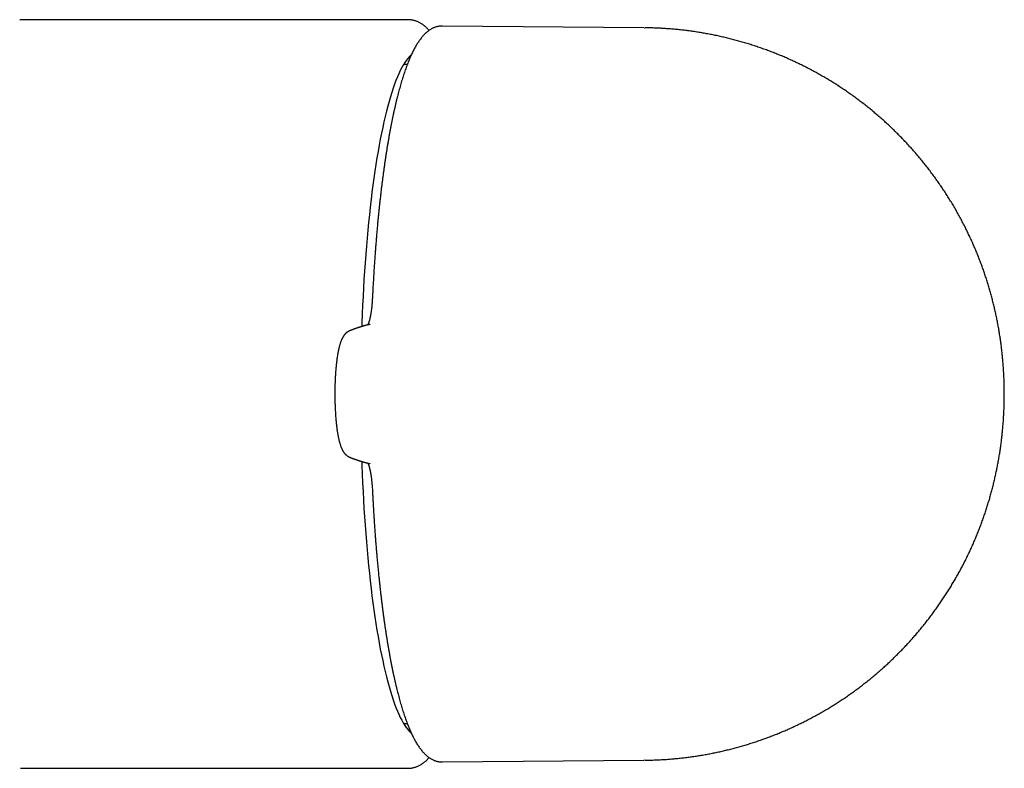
# Model space of a CAD drawing. Header units: millimetres. Extents: x 8 to 820, y 12 to 524.
# Tile 7 of 27: x 432 to 471, y 255 to 285. Entities that reach past the tile are written whole.
import ezdxf

# ---------------------------------------------------------------- set-up
doc = ezdxf.new("R2010")
doc.units = ezdxf.units.MM

msp = doc.modelspace()

# ---------------------------------------------------------------- linework, layer by layer
at = {"color": 7, "linetype": 'Continuous', "lineweight": 30}
for p, q in [((431.735, 285.228), (431.728, 285.23)), ((431.739, 285.23), (431.728, 285.23)), ((431.738, 285.23), (431.728, 285.23)), ((447.275, 285.23), (431.745, 285.23)), ((447.281, 285.23), (447.277, 285.23)), ((456.719, 284.905), (448.663, 284.976)), ((456.754, 284.904), (456.761, 284.904)), ((447.25, 283.43), (447.101, 283.43)), ((447.101, 257.03), (447.25, 257.03)), ((448.663, 255.483), (456.719, 255.555)), ((456.761, 255.555), (456.754, 255.555)), ((431.762, 255.23), (431.754, 255.23)), ((431.762, 255.23), (447.277, 255.23))]:
    msp.add_line(p, q, dxfattribs=at)
at = {"color": 7, "linetype": 'Continuous', "lineweight": 30, "flags": 128}
for points in [[(447.416, 283.828), (447.396, 283.81), (447.334, 283.749), (447.273, 283.679), (447.212, 283.6), (447.151, 283.511), (447.091, 283.413), (447.031, 283.307), (446.972, 283.191), (446.913, 283.066), (446.855, 282.933), (446.798, 282.791), (446.741, 282.64), (446.685, 282.481), (446.63, 282.313), (446.575, 282.138), (446.522, 281.953), (446.469, 281.761), (446.417, 281.561), (446.366, 281.354), (446.316, 281.138), (446.267, 280.915), (446.218, 280.685), (446.171, 280.448), (446.126, 280.204), (446.081, 279.952), (446.037, 279.695), (445.995, 279.43), (445.954, 279.16), (445.914, 278.883), (445.875, 278.6), (445.837, 278.312), (445.801, 278.018), (445.767, 277.718), (445.733, 277.414), (445.701, 277.105), (445.671, 276.791), (445.642, 276.472), (445.614, 276.149), (445.588, 275.822), (445.563, 275.492), (445.54, 275.157), (445.518, 274.82), (445.498, 274.479), (445.48, 274.135), (445.463, 273.788), (445.447, 273.44), (445.434, 273.088), (445.428, 272.933)], [(445.428, 267.526), (445.434, 267.371), (445.447, 267.02), (445.463, 266.671), (445.48, 266.324), (445.498, 265.981), (445.518, 265.64), (445.54, 265.302), (445.563, 264.968), (445.588, 264.637), (445.614, 264.31), (445.642, 263.987), (445.671, 263.669), (445.701, 263.355), (445.733, 263.045), (445.767, 262.741), (445.801, 262.442), (445.837, 262.148), (445.875, 261.859), (445.914, 261.577), (445.954, 261.3), (445.995, 261.029), (446.037, 260.765), (446.081, 260.507), (446.126, 260.256), (446.171, 260.011), (446.218, 259.774), (446.267, 259.544), (446.316, 259.321), (446.366, 259.106), (446.417, 258.898), (446.469, 258.698), (446.522, 258.506), (446.575, 258.322), (446.63, 258.146), (446.685, 257.978), (446.741, 257.819), (446.798, 257.668), (446.855, 257.526), (446.913, 257.393), (446.972, 257.268), (447.031, 257.153), (447.091, 257.046), (447.151, 256.948), (447.212, 256.86), (447.273, 256.78), (447.334, 256.71), (447.396, 256.649), (447.416, 256.631)]]:
    msp.add_lwpolyline(points, dxfattribs=at)
at = {"color": 7, "linetype": 'Continuous', "lineweight": 30}
for points, knots in [([(431.745, 285.23), (431.741, 285.23), (431.738, 285.23), (431.736, 285.228), (431.735, 285.228)], [0, 0, 0, 0, 0.983512, 1, 1, 1, 1]), ([(448.127, 284.8), (448.127, 284.8), (448.111, 284.818), (448.081, 284.85), (448.035, 284.895), (447.989, 284.938), (447.943, 284.977), (447.896, 285.013), (447.849, 285.047), (447.801, 285.077), (447.754, 285.104), (447.706, 285.129), (447.657, 285.151), (447.608, 285.17), (447.559, 285.187), (447.509, 285.201), (447.459, 285.212), (447.409, 285.221), (447.358, 285.226), (447.314, 285.229), (447.287, 285.229), (447.277, 285.229)], [0, 0, 0, 0, 0.001995, 0.070245, 0.137119, 0.20241, 0.265981, 0.327773, 0.3878, 0.446135, 0.502896, 0.55823, 0.612302, 0.665282, 0.717345, 0.768662, 0.8194, 0.869724, 0.919793, 0.969764, 1, 1, 1, 1]), ([(448.663, 284.976), (448.658, 284.976), (448.637, 284.977), (448.6, 284.975), (448.552, 284.97), (448.505, 284.963), (448.457, 284.953), (448.41, 284.94), (448.364, 284.925), (448.317, 284.907), (448.271, 284.886), (448.226, 284.862), (448.18, 284.836), (448.135, 284.806), (448.09, 284.774), (448.045, 284.738), (448, 284.699), (447.956, 284.657), (447.911, 284.612), (447.867, 284.563), (447.823, 284.51), (447.779, 284.455), (447.736, 284.396), (447.694, 284.335), (447.653, 284.27), (447.612, 284.203), (447.572, 284.134), (447.532, 284.062), (447.494, 283.988), (447.456, 283.911), (447.418, 283.832), (447.381, 283.751), (447.345, 283.668), (447.31, 283.582), (447.274, 283.494), (447.24, 283.404), (447.206, 283.312), (447.172, 283.217), (447.138, 283.12), (447.106, 283.021), (447.073, 282.92), (447.041, 282.816), (447.009, 282.711), (446.978, 282.603), (446.947, 282.492), (446.916, 282.38), (446.886, 282.266), (446.856, 282.149), (446.826, 282.03), (446.797, 281.909), (446.768, 281.786), (446.74, 281.661), (446.712, 281.534), (446.684, 281.404), (446.657, 281.273), (446.63, 281.14), (446.603, 281.004), (446.577, 280.867), (446.551, 280.728), (446.525, 280.587), (446.5, 280.443), (446.475, 280.298), (446.451, 280.152), (446.426, 280.003), (446.403, 279.852), (446.379, 279.7), (446.357, 279.546), (446.334, 279.39), (446.312, 279.232), (446.29, 279.073), (446.269, 278.912), (446.248, 278.75), (446.227, 278.586), (446.207, 278.42), (446.187, 278.253), (446.168, 278.084), (446.149, 277.914), (446.131, 277.742), (446.113, 277.569), (446.095, 277.395), (446.078, 277.219), (446.061, 277.042), (446.045, 276.864), (446.029, 276.684), (446.014, 276.503), (445.999, 276.321), (445.984, 276.138), (445.97, 275.954), (445.956, 275.768), (445.943, 275.582), (445.93, 275.394), (445.918, 275.206), (445.906, 275.017), (445.895, 274.826), (445.884, 274.635), (445.873, 274.443), (445.864, 274.27), (445.859, 274.16), (445.857, 274.115)], [0, 0, 0, 0, 0.002399, 0.010345, 0.018291, 0.026263, 0.034289, 0.042395, 0.05061, 0.058963, 0.067484, 0.0762, 0.08514, 0.094329, 0.103791, 0.113542, 0.12359, 0.133933, 0.144556, 0.155432, 0.166521, 0.177778, 0.189155, 0.200607, 0.212096, 0.22359, 0.235064, 0.246505, 0.257907, 0.269266, 0.280581, 0.291851, 0.303078, 0.314265, 0.325414, 0.336527, 0.347607, 0.358657, 0.369678, 0.380672, 0.391643, 0.402592, 0.41352, 0.424429, 0.43532, 0.446195, 0.457056, 0.467903, 0.478737, 0.489559, 0.50037, 0.511171, 0.521962, 0.532744, 0.543519, 0.554285, 0.565045, 0.575797, 0.586544, 0.597284, 0.60802, 0.618749, 0.629474, 0.640195, 0.650911, 0.661623, 0.672332, 0.683037, 0.693738, 0.704436, 0.715132, 0.725824, 0.736514, 0.747201, 0.757886, 0.768568, 0.779249, 0.789927, 0.800604, 0.811278, 0.821951, 0.832623, 0.843292, 0.853961, 0.864627, 0.875293, 0.885957, 0.89662, 0.907282, 0.917943, 0.928603, 0.939262, 0.94992, 0.960578, 0.971234, 0.98189, 0.992545, 1, 1, 1, 1]), ([(456.761, 255.555), (456.785, 255.555), (456.875, 255.556), (457.033, 255.56), (457.234, 255.566), (457.434, 255.576), (457.635, 255.589), (457.835, 255.604), (458.035, 255.622), (458.234, 255.643), (458.433, 255.666), (458.632, 255.692), (458.83, 255.721), (459.028, 255.753), (459.225, 255.787), (459.422, 255.825), (459.618, 255.864), (459.813, 255.907), (460.008, 255.952), (460.202, 256), (460.395, 256.05), (460.587, 256.103), (460.779, 256.159), (460.97, 256.218), (461.16, 256.278), (461.349, 256.342), (461.537, 256.408), (461.724, 256.477), (461.909, 256.548), (462.094, 256.622), (462.278, 256.698), (462.461, 256.776), (462.642, 256.857), (462.822, 256.941), (463.001, 257.027), (463.179, 257.115), (463.356, 257.206), (463.531, 257.299), (463.705, 257.395), (463.877, 257.492), (464.048, 257.593), (464.217, 257.695), (464.385, 257.8), (464.552, 257.906), (464.717, 258.015), (464.88, 258.127), (465.042, 258.24), (465.202, 258.356), (465.36, 258.473), (465.517, 258.593), (465.672, 258.715), (465.825, 258.838), (465.977, 258.964), (466.126, 259.092), (466.274, 259.222), (466.42, 259.353), (466.564, 259.487), (466.706, 259.622), (466.847, 259.76), (466.985, 259.899), (467.121, 260.039), (467.256, 260.182), (467.388, 260.326), (467.518, 260.472), (467.647, 260.62), (467.773, 260.769), (467.897, 260.919), (468.019, 261.072), (468.139, 261.226), (468.256, 261.381), (468.372, 261.538), (468.485, 261.696), (468.596, 261.855), (468.705, 262.016), (468.811, 262.178), (468.916, 262.342), (469.018, 262.506), (469.117, 262.672), (469.215, 262.839), (469.31, 263.007), (469.403, 263.177), (469.493, 263.347), (469.581, 263.518), (469.667, 263.69), (469.75, 263.864), (469.831, 264.038), (469.91, 264.213), (469.986, 264.389), (470.06, 264.565), (470.131, 264.743), (470.2, 264.921), (470.267, 265.099), (470.331, 265.279), (470.393, 265.459), (470.452, 265.64), (470.509, 265.821), (470.564, 266.003), (470.616, 266.185), (470.665, 266.368), (470.713, 266.551), (470.758, 266.735), (470.8, 266.919), (470.84, 267.104), (470.878, 267.289), (470.914, 267.475), (470.947, 267.662), (470.978, 267.849), (471.006, 268.038), (471.032, 268.227), (471.056, 268.417), (471.078, 268.608), (471.097, 268.8), (471.114, 268.994), (471.128, 269.188), (471.14, 269.384), (471.15, 269.581), (471.157, 269.778), (471.161, 269.977), (471.163, 270.176), (471.163, 270.377), (471.159, 270.58), (471.153, 270.785), (471.145, 270.993), (471.133, 271.203), (471.118, 271.409), (471.102, 271.609), (471.083, 271.801), (471.062, 271.994), (471.039, 272.186), (471.013, 272.377), (470.985, 272.567), (470.954, 272.756), (470.921, 272.945), (470.885, 273.133), (470.848, 273.321), (470.808, 273.507), (470.765, 273.693), (470.72, 273.879), (470.673, 274.063), (470.623, 274.247), (470.571, 274.431), (470.517, 274.613), (470.46, 274.795), (470.401, 274.976), (470.34, 275.156), (470.276, 275.335), (470.21, 275.514), (470.141, 275.691), (470.071, 275.868), (469.998, 276.044), (469.922, 276.218), (469.842, 276.399), (469.759, 276.578), (469.67, 276.762), (469.579, 276.945), (469.482, 277.133), (469.383, 277.32), (469.281, 277.504), (469.176, 277.687), (469.069, 277.868), (468.96, 278.047), (468.848, 278.225), (468.733, 278.401), (468.616, 278.574), (468.497, 278.746), (468.376, 278.916), (468.252, 279.084), (468.126, 279.25), (467.998, 279.414), (467.868, 279.576), (467.735, 279.736), (467.6, 279.894), (467.463, 280.05), (467.324, 280.203), (467.183, 280.355), (467.04, 280.504), (466.895, 280.652), (466.748, 280.797), (466.599, 280.94), (466.448, 281.08), (466.295, 281.219), (466.141, 281.355), (465.984, 281.489), (465.826, 281.62), (465.666, 281.749), (465.504, 281.876), (465.341, 282.001), (465.176, 282.123), (465.009, 282.242), (464.841, 282.359), (464.671, 282.474), (464.5, 282.586), (464.328, 282.696), (464.153, 282.803), (463.978, 282.908), (463.801, 283.01), (463.623, 283.11), (463.443, 283.207), (463.262, 283.302), (463.08, 283.394), (462.897, 283.483), (462.713, 283.57), (462.527, 283.654), (462.341, 283.735), (462.153, 283.814), (461.965, 283.89), (461.775, 283.963), (461.585, 284.034), (461.393, 284.102), (461.201, 284.167), (461.008, 284.23), (460.815, 284.289), (460.62, 284.347), (460.425, 284.401), (460.229, 284.452), (460.032, 284.501), (459.835, 284.547), (459.638, 284.591), (459.44, 284.631), (459.241, 284.669), (459.042, 284.704), (458.843, 284.736), (458.643, 284.765), (458.443, 284.792), (458.242, 284.816), (458.042, 284.837), (457.841, 284.855), (457.64, 284.87), (457.439, 284.883), (457.238, 284.893), (457.037, 284.9), (456.878, 284.903), (456.786, 284.904), (456.761, 284.904)], [0, 0, 0, 0, 0.0015564, 0.005958, 0.0103579, 0.0147562, 0.0191529, 0.0235479, 0.0279413, 0.032333, 0.0367232, 0.0411116, 0.0454985, 0.0498837, 0.0542673, 0.0586492, 0.0630294, 0.067408, 0.071785, 0.0761602, 0.0805338, 0.0849057, 0.0892759, 0.0936444, 0.0980112, 0.1023763, 0.1067396, 0.1111012, 0.115461, 0.1198191, 0.1241754, 0.1285299, 0.1328826, 0.1372335, 0.1415825, 0.1459296, 0.1502749, 0.1546183, 0.1589598, 0.1632993, 0.1676369, 0.1719725, 0.1763061, 0.1806376, 0.1849671, 0.1892946, 0.1936199, 0.1979431, 0.2022641, 0.2065829, 0.2108995, 0.2152138, 0.2195258, 0.2238355, 0.2281428, 0.2324477, 0.2367501, 0.2410501, 0.2453475, 0.2496423, 0.2539344, 0.2582239, 0.2625107, 0.2667947, 0.2710758, 0.275354, 0.2796293, 0.2839015, 0.2881707, 0.2924367, 0.2966995, 0.3009591, 0.3052152, 0.309468, 0.3137172, 0.3179629, 0.3222049, 0.3264432, 0.3306776, 0.3349082, 0.3391348, 0.3433573, 0.3475756, 0.3517898, 0.3559997, 0.3602051, 0.3644062, 0.3686028, 0.3727948, 0.3769822, 0.381165, 0.3853433, 0.3895169, 0.3936861, 0.3978508, 0.4020113, 0.4061678, 0.4103206, 0.41447, 0.4186166, 0.4227611, 0.4269043, 0.4310473, 0.4351914, 0.4393383, 0.4434898, 0.4476484, 0.4518165, 0.455997, 0.4601928, 0.4644066, 0.4686406, 0.4728961, 0.477172, 0.4814664, 0.4857776, 0.4901051, 0.4944507, 0.4988196, 0.5032203, 0.5076623, 0.5121538, 0.5167039, 0.5213175, 0.5259939, 0.5302397, 0.5344858, 0.5387261, 0.5429584, 0.5471816, 0.5513957, 0.5556015, 0.5598, 0.5639923, 0.5681794, 0.5723624, 0.576542, 0.5807189, 0.5848937, 0.5890668, 0.5932385, 0.5974091, 0.6015789, 0.605748, 0.6099165, 0.6140847, 0.6182525, 0.62242, 0.6265873, 0.6307545, 0.6349215, 0.6390885, 0.6437304, 0.6478969, 0.6525251, 0.6571585, 0.661785, 0.6664048, 0.6710179, 0.6756247, 0.6802254, 0.6848203, 0.6894095, 0.6939933, 0.6985719, 0.7031454, 0.707714, 0.7122779, 0.7168372, 0.7213921, 0.7259428, 0.7304893, 0.7350318, 0.7395705, 0.7441053, 0.7486365, 0.7531642, 0.7576883, 0.7622091, 0.7667266, 0.771241, 0.7757521, 0.7802603, 0.7847655, 0.7892677, 0.7937672, 0.7982638, 0.8027578, 0.807249, 0.8117377, 0.8162238, 0.8207075, 0.8251886, 0.8296674, 0.8341438, 0.8386178, 0.8430896, 0.8475591, 0.8520264, 0.8564915, 0.8609545, 0.8654154, 0.8698742, 0.8743309, 0.8787856, 0.8832382, 0.8876889, 0.8921377, 0.8965845, 0.9010294, 0.9054724, 0.9099135, 0.9143528, 0.9187902, 0.9232259, 0.9276597, 0.9320917, 0.936522, 0.9409505, 0.9453772, 0.9498022, 0.9542255, 0.9586471, 0.963067, 0.9674851, 0.9719016, 0.9763164, 0.9807296, 0.985141, 0.9895508, 0.993959, 0.9983655, 1, 1, 1, 1]), ([(445.857, 274.115), (445.855, 274.084), (445.852, 274.026), (445.847, 273.943), (445.841, 273.866), (445.834, 273.79), (445.827, 273.714), (445.818, 273.64), (445.81, 273.579), (445.803, 273.527), (445.797, 273.484), (445.791, 273.446), (445.785, 273.414), (445.78, 273.388), (445.776, 273.367), (445.772, 273.346), (445.767, 273.322), (445.761, 273.292), (445.754, 273.259), (445.745, 273.224), (445.737, 273.192), (445.729, 273.164), (445.723, 273.141), (445.715, 273.117), (445.708, 273.095), (445.701, 273.075), (445.695, 273.058), (445.69, 273.045), (445.686, 273.035), (445.682, 273.026), (445.678, 273.017), (445.674, 273.008), (445.672, 273.002), (445.671, 273)], [0, 0, 0, 0, 0.053396, 0.103459, 0.150452, 0.194588, 0.249274, 0.299472, 0.345388, 0.381441, 0.414504, 0.444613, 0.471435, 0.494027, 0.512342, 0.526618, 0.550322, 0.578749, 0.611914, 0.649627, 0.690905, 0.719802, 0.750185, 0.781997, 0.814273, 0.846665, 0.877352, 0.89962, 0.918161, 0.93514, 0.955959, 0.980869, 1, 1, 1, 1]), ([(445.767, 273.023), (445.755, 273.02), (445.731, 273.015), (445.697, 273.007), (445.665, 272.999), (445.635, 272.991), (445.607, 272.984), (445.581, 272.977), (445.559, 272.971), (445.54, 272.965), (445.524, 272.961), (445.509, 272.957), (445.495, 272.953), (445.484, 272.949), (445.473, 272.946), (445.464, 272.944), (445.45, 272.94), (445.43, 272.934), (445.405, 272.926), (445.383, 272.919), (445.363, 272.913), (445.344, 272.907), (445.326, 272.901), (445.311, 272.896), (445.298, 272.892), (445.287, 272.888), (445.274, 272.884), (445.26, 272.88), (445.245, 272.874), (445.228, 272.869), (445.208, 272.862), (445.186, 272.854), (445.163, 272.846), (445.142, 272.838), (445.119, 272.83), (445.096, 272.822), (445.071, 272.812), (445.05, 272.805), (445.034, 272.798), (445.021, 272.793), (445.006, 272.788), (444.99, 272.781), (444.971, 272.774), (444.958, 272.769), (444.952, 272.766)], [0, 0, 0, 0, 0.044624, 0.086598, 0.125923, 0.162598, 0.196625, 0.228003, 0.256732, 0.278393, 0.29826, 0.316331, 0.332608, 0.347089, 0.359776, 0.370667, 0.380403, 0.412013, 0.445338, 0.47019, 0.495149, 0.518566, 0.540385, 0.560606, 0.573447, 0.587107, 0.602493, 0.619605, 0.638442, 0.659004, 0.681268, 0.711648, 0.740123, 0.766693, 0.791357, 0.82191, 0.852715, 0.884162, 0.897708, 0.913557, 0.931711, 0.952169, 0.974932, 1, 1, 1, 1]), ([(444.952, 272.766), (444.946, 272.764), (444.937, 272.76), (444.921, 272.753), (444.906, 272.745), (444.885, 272.734), (444.863, 272.72), (444.846, 272.708), (444.83, 272.696), (444.818, 272.686), (444.807, 272.677), (444.792, 272.664), (444.777, 272.649), (444.763, 272.634), (444.752, 272.622), (444.742, 272.61), (444.732, 272.597), (444.719, 272.581), (444.705, 272.562), (444.691, 272.54), (444.678, 272.518), (444.666, 272.498), (444.657, 272.481), (444.65, 272.468), (444.644, 272.457), (444.638, 272.444), (444.631, 272.429), (444.621, 272.406), (444.607, 272.374), (444.591, 272.332), (444.575, 272.286), (444.56, 272.241), (444.546, 272.195), (444.533, 272.148), (444.522, 272.104), (444.512, 272.064), (444.505, 272.031), (444.498, 272.001), (444.492, 271.971), (444.485, 271.938), (444.477, 271.898), (444.467, 271.841), (444.455, 271.769), (444.442, 271.685), (444.431, 271.603), (444.421, 271.525), (444.412, 271.446), (444.403, 271.364), (444.394, 271.276), (444.386, 271.18), (444.379, 271.091), (444.374, 271.009), (444.369, 270.936), (444.365, 270.862), (444.362, 270.789), (444.359, 270.722), (444.357, 270.664), (444.355, 270.615), (444.354, 270.578), (444.353, 270.551), (444.353, 270.531), (444.352, 270.511), (444.352, 270.485), (444.351, 270.448), (444.35, 270.4), (444.35, 270.34), (444.349, 270.28), (444.349, 270.222), (444.349, 270.167), (444.35, 270.114), (444.35, 270.065), (444.351, 270.025), (444.352, 269.994), (444.352, 269.971), (444.352, 269.951), (444.353, 269.932), (444.353, 269.908), (444.354, 269.88), (444.356, 269.831), (444.358, 269.761), (444.362, 269.667), (444.367, 269.565), (444.373, 269.465), (444.379, 269.369), (444.386, 269.277), (444.394, 269.185), (444.403, 269.096), (444.411, 269.014), (444.421, 268.934), (444.43, 268.858), (444.44, 268.787), (444.449, 268.725), (444.458, 268.67), (444.466, 268.622), (444.474, 268.579), (444.482, 268.539), (444.49, 268.497), (444.5, 268.451), (444.511, 268.403), (444.522, 268.355), (444.535, 268.305), (444.549, 268.254), (444.565, 268.203), (444.582, 268.154), (444.598, 268.109), (444.614, 268.069), (444.629, 268.034), (444.645, 268.001), (444.662, 267.97), (444.677, 267.942), (444.692, 267.918), (444.705, 267.899), (444.717, 267.881), (444.73, 267.864), (444.746, 267.844), (444.763, 267.826), (444.779, 267.808), (444.795, 267.793), (444.812, 267.779), (444.828, 267.765), (444.844, 267.753), (444.86, 267.742), (444.876, 267.732), (444.89, 267.723), (444.908, 267.713), (444.929, 267.703), (444.943, 267.697), (444.952, 267.693)], [0, 0, 0, 0, 0.004649, 0.008589, 0.011853, 0.015987, 0.019982, 0.024373, 0.028058, 0.031022, 0.034269, 0.038426, 0.043748, 0.048315, 0.051936, 0.055421, 0.059193, 0.064243, 0.070257, 0.077178, 0.083838, 0.089928, 0.095022, 0.098365, 0.101502, 0.105324, 0.109829, 0.115011, 0.125516, 0.137067, 0.149209, 0.16061, 0.171747, 0.182988, 0.194292, 0.202455, 0.20964, 0.215853, 0.221565, 0.2284, 0.236493, 0.245787, 0.262297, 0.277752, 0.292151, 0.305507, 0.318326, 0.331682, 0.34587, 0.360891, 0.376747, 0.387274, 0.398142, 0.409353, 0.42038, 0.430116, 0.438523, 0.445602, 0.451351, 0.454599, 0.457187, 0.459794, 0.463443, 0.468144, 0.475611, 0.484158, 0.493785, 0.501106, 0.50894, 0.516976, 0.523915, 0.52961, 0.534066, 0.537284, 0.539603, 0.542268, 0.545633, 0.549696, 0.554457, 0.566668, 0.580267, 0.595251, 0.611624, 0.624955, 0.639087, 0.653961, 0.668381, 0.681895, 0.694502, 0.708434, 0.72106, 0.73238, 0.742409, 0.752061, 0.759876, 0.767778, 0.776148, 0.785672, 0.796372, 0.80761, 0.818056, 0.831092, 0.843762, 0.856604, 0.869529, 0.878688, 0.889058, 0.899754, 0.908841, 0.916956, 0.924166, 0.930748, 0.934607, 0.939826, 0.946431, 0.952582, 0.957611, 0.962695, 0.967172, 0.971693, 0.97618, 0.98013, 0.982429, 0.985434, 0.989352, 0.994204, 1, 1, 1, 1]), ([(444.952, 267.693), (444.958, 267.691), (444.97, 267.686), (444.987, 267.679), (445.003, 267.673), (445.017, 267.668), (445.029, 267.663), (445.041, 267.658), (445.052, 267.654), (445.063, 267.65), (445.074, 267.646), (445.087, 267.641), (445.104, 267.635), (445.123, 267.628), (445.144, 267.62), (445.164, 267.613), (445.185, 267.606), (445.205, 267.599), (445.225, 267.592), (445.244, 267.585), (445.261, 267.58), (445.275, 267.575), (445.287, 267.571), (445.299, 267.567), (445.31, 267.563), (445.322, 267.559), (445.337, 267.555), (445.354, 267.549), (445.372, 267.543), (445.39, 267.538), (445.408, 267.532), (445.426, 267.527), (445.443, 267.522), (445.459, 267.517), (445.474, 267.513), (445.486, 267.509), (445.495, 267.507), (445.501, 267.505), (445.507, 267.503), (445.514, 267.501), (445.522, 267.499), (445.531, 267.496), (445.543, 267.493), (445.555, 267.49), (445.57, 267.486), (445.587, 267.481), (445.607, 267.476), (445.629, 267.47), (445.653, 267.464), (445.679, 267.457), (445.706, 267.45), (445.736, 267.443), (445.757, 267.438), (445.767, 267.436)], [0, 0, 0, 0, 0.023257, 0.044544, 0.063861, 0.081207, 0.096584, 0.10999, 0.123768, 0.13724, 0.150594, 0.163831, 0.187176, 0.210657, 0.235979, 0.26328, 0.286545, 0.311077, 0.336369, 0.360178, 0.382239, 0.398346, 0.413373, 0.427321, 0.440443, 0.454532, 0.473258, 0.493894, 0.516438, 0.539876, 0.56185, 0.582263, 0.604317, 0.624222, 0.642458, 0.659239, 0.667223, 0.674829, 0.682058, 0.68999, 0.699866, 0.711457, 0.724923, 0.740264, 0.75748, 0.77932, 0.803582, 0.830264, 0.859368, 0.890894, 0.924841, 0.96121, 1, 1, 1, 1]), ([(445.671, 267.459), (445.673, 267.456), (445.676, 267.45), (445.68, 267.44), (445.684, 267.429), (445.689, 267.418), (445.693, 267.408), (445.697, 267.396), (445.701, 267.384), (445.706, 267.369), (445.712, 267.352), (445.719, 267.331), (445.726, 267.307), (445.733, 267.28), (445.741, 267.251), (445.748, 267.222), (445.755, 267.192), (445.762, 267.162), (445.767, 267.136), (445.771, 267.115), (445.775, 267.097), (445.778, 267.079), (445.782, 267.057), (445.787, 267.029), (445.793, 266.993), (445.8, 266.951), (445.807, 266.903), (445.814, 266.849), (445.821, 266.787), (445.828, 266.722), (445.835, 266.654), (445.841, 266.583), (445.847, 266.505), (445.853, 266.425), (445.855, 266.37), (445.857, 266.344)], [0, 0, 0, 0, 0.023409, 0.047715, 0.069178, 0.092981, 0.111944, 0.128753, 0.15207, 0.174227, 0.198496, 0.227298, 0.260547, 0.295131, 0.327464, 0.359532, 0.39134, 0.421296, 0.447447, 0.465879, 0.48181, 0.495875, 0.513981, 0.537575, 0.566666, 0.601274, 0.636118, 0.675273, 0.718828, 0.766915, 0.80878, 0.85381, 0.902187, 0.954147, 1, 1, 1, 1]), ([(445.857, 266.344), (445.859, 266.311), (445.863, 266.212), (445.872, 266.05), (445.882, 265.858), (445.893, 265.666), (445.904, 265.476), (445.916, 265.286), (445.928, 265.098), (445.941, 264.91), (445.954, 264.724), (445.967, 264.538), (445.981, 264.354), (445.996, 264.17), (446.011, 263.988), (446.026, 263.807), (446.042, 263.627), (446.058, 263.449), (446.075, 263.271), (446.092, 263.095), (446.11, 262.921), (446.128, 262.748), (446.146, 262.576), (446.165, 262.405), (446.184, 262.236), (446.204, 262.069), (446.224, 261.903), (446.244, 261.739), (446.265, 261.576), (446.286, 261.415), (446.308, 261.255), (446.33, 261.098), (446.352, 260.942), (446.375, 260.787), (446.398, 260.635), (446.422, 260.484), (446.446, 260.335), (446.47, 260.188), (446.495, 260.042), (446.52, 259.899), (446.546, 259.758), (446.572, 259.618), (446.598, 259.48), (446.624, 259.345), (446.651, 259.211), (446.679, 259.08), (446.706, 258.95), (446.734, 258.823), (446.763, 258.697), (446.792, 258.574), (446.821, 258.453), (446.85, 258.334), (446.88, 258.217), (446.91, 258.102), (446.94, 257.99), (446.971, 257.88), (447.002, 257.771), (447.034, 257.666), (447.066, 257.562), (447.098, 257.46), (447.131, 257.361), (447.164, 257.264), (447.198, 257.169), (447.232, 257.077), (447.266, 256.987), (447.301, 256.899), (447.336, 256.813), (447.372, 256.73), (447.408, 256.648), (447.445, 256.569), (447.483, 256.493), (447.521, 256.418), (447.56, 256.346), (447.6, 256.276), (447.64, 256.209), (447.682, 256.144), (447.724, 256.081), (447.767, 256.021), (447.811, 255.964), (447.856, 255.909), (447.902, 255.858), (447.948, 255.809), (447.995, 255.764), (448.043, 255.723), (448.091, 255.685), (448.139, 255.651), (448.187, 255.62), (448.235, 255.592), (448.284, 255.568), (448.332, 255.547), (448.38, 255.529), (448.429, 255.514), (448.478, 255.502), (448.526, 255.493), (448.575, 255.487), (448.62, 255.483), (448.65, 255.483), (448.663, 255.483)], [0, 0, 0, 0, 0.005606, 0.01626, 0.026915, 0.03757, 0.048226, 0.058883, 0.069541, 0.0802, 0.090859, 0.10152, 0.112182, 0.122844, 0.133508, 0.144173, 0.154839, 0.165507, 0.176176, 0.186846, 0.197519, 0.208192, 0.218868, 0.229545, 0.240224, 0.250906, 0.261589, 0.272275, 0.282963, 0.293654, 0.304347, 0.315043, 0.325743, 0.336445, 0.347151, 0.357861, 0.368574, 0.379291, 0.390013, 0.400739, 0.41147, 0.422207, 0.432948, 0.443696, 0.45445, 0.465211, 0.475979, 0.486754, 0.497538, 0.508331, 0.519133, 0.529945, 0.540769, 0.551604, 0.562452, 0.573313, 0.58419, 0.595082, 0.605992, 0.616921, 0.62787, 0.638842, 0.649837, 0.660858, 0.671907, 0.682987, 0.694099, 0.705247, 0.716433, 0.727659, 0.738928, 0.750242, 0.7616, 0.773003, 0.784449, 0.79593, 0.807436, 0.818949, 0.830436, 0.84186, 0.853177, 0.864333, 0.875278, 0.885964, 0.896356, 0.906435, 0.916196, 0.925651, 0.934818, 0.943725, 0.952402, 0.960882, 0.969197, 0.977377, 0.985456, 0.993461, 1, 1, 1, 1]), ([(447.277, 255.23), (447.283, 255.23), (447.307, 255.23), (447.348, 255.232), (447.399, 255.237), (447.451, 255.245), (447.502, 255.256), (447.553, 255.27), (447.603, 255.287), (447.654, 255.307), (447.704, 255.329), (447.754, 255.355), (447.804, 255.384), (447.854, 255.416), (447.904, 255.452), (447.954, 255.492), (448.004, 255.535), (448.054, 255.583), (448.095, 255.624), (448.119, 255.651), (448.127, 255.66)], [0, 0, 0, 0, 0.019811, 0.070048, 0.120607, 0.171642, 0.223317, 0.275805, 0.329288, 0.38396, 0.440026, 0.497704, 0.55722, 0.618805, 0.682685, 0.749064, 0.818105, 0.889897, 0.964424, 1, 1, 1, 1])]:
    msp.add_open_spline(points, degree=3, knots=knots, dxfattribs=at)

doc.saveas('drawing.dxf')
